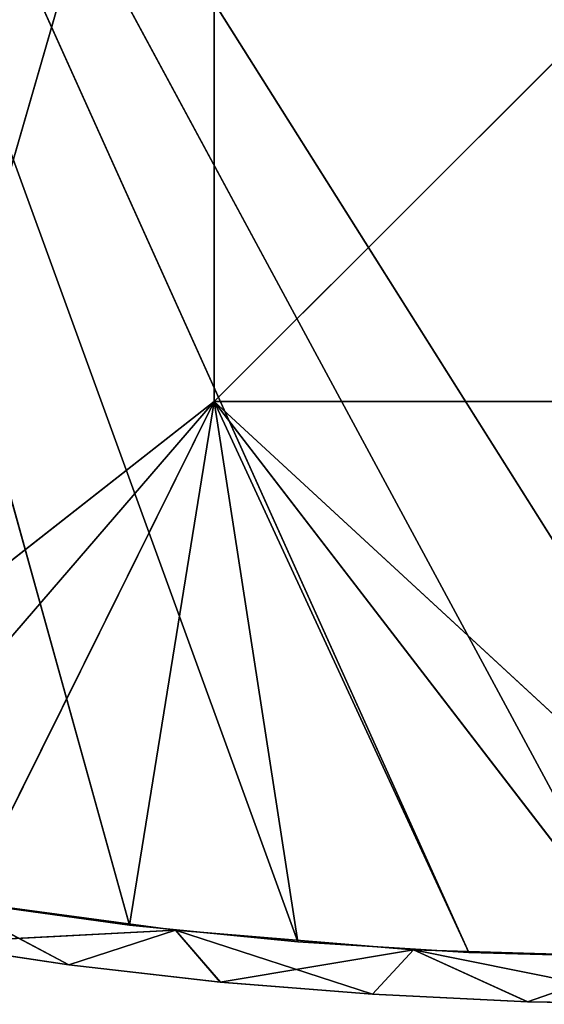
# Model space of a CAD drawing. Extents: x 616 to 1402, y -13 to 84.
# Tile 97 of 123: x 1287 to 1309, y 0 to 42. Entities that reach past the tile are written whole.
import ezdxf

# ---------------------------------------------------------------- set-up
doc = ezdxf.new("R2010")
doc.units = 0
doc.header["$LTSCALE"] = 25.4
doc.layers.get('0').update_dxf_attribs({"color": 13, "linetype": 'CONTINUOUS'})

# ---------------------------------------------------------------- blocks, each defined once
blk = doc.blocks.new('ELLIPSES-LED-8140-8182-818')
at = {"color": 250}
for p, q in [((77.741, 14.435, 15.842), (67.907, 112.679, 17.177)), ((77.741, 14.435, 15.842), (67.907, 112.679, 17.177)), ((73.204, 111.125, 14.374), (67.907, 112.679, 17.177)), ((73.204, 111.125, 14.374), (67.907, 112.679, 17.177)), ((73.204, 111.125, 14.374), (77.741, 111.939, 15.842)), ((73.204, 111.125, 14.374), (77.741, 111.939, 15.842)), ((77.741, 14.435, 15.842), (77.741, 111.939, 15.842)), ((77.741, 14.435, 15.842), (77.741, 111.939, 15.842)), ((87.896, 13.973, 15.008), (77.741, 111.939, 15.842)), ((87.896, 13.973, 15.008), (77.741, 111.939, 15.842)), ((86.148, 110.426, 13.112), (77.741, 111.939, 15.842)), ((79.66, 110.716, 13.636), (77.741, 111.939, 15.842)), ((86.148, 110.426, 13.112), (77.741, 111.939, 15.842)), ((79.66, 110.716, 13.636), (77.741, 111.939, 15.842)), ((73.204, 111.125, 14.374), (67.06, 111.633, 15.291)), ((73.204, 111.125, 14.374), (67.06, 111.633, 15.291)), ((87.896, 111.477, 15.008), (86.148, 110.426, 13.112)), ((87.896, 111.477, 15.008), (86.148, 110.426, 13.112)), ((87.896, 13.973, 15.008), (87.896, 111.477, 15.008)), ((87.896, 13.973, 15.008), (87.896, 111.477, 15.008)), ((98.222, 13.796, 14.69), (87.896, 111.477, 15.008)), ((98.222, 13.796, 14.69), (87.896, 111.477, 15.008)), ((99.401, 110.19, 12.686), (87.896, 111.477, 15.008)), ((99.401, 110.19, 12.686), (87.896, 111.477, 15.008)), ((92.759, 110.25, 12.793), (87.896, 111.477, 15.008)), ((92.759, 110.25, 12.793), (87.896, 111.477, 15.008)), ((67.054, 14.13, 15.292), (73.204, 111.125, 14.374)), ((67.054, 14.13, 15.292), (73.204, 111.125, 14.374)), ((79.66, 110.716, 13.636), (73.204, 111.125, 14.374)), ((73.204, 13.621, 14.374), (73.204, 111.125, 14.374)), ((79.66, 110.716, 13.636), (73.204, 111.125, 14.374)), ((73.204, 13.621, 14.374), (73.204, 111.125, 14.374)), ((73.204, 13.621, 14.374), (79.66, 110.716, 13.636)), ((73.204, 13.621, 14.374), (79.66, 110.716, 13.636)), ((79.654, 13.213, 13.636), (79.66, 110.716, 13.636)), ((79.654, 13.213, 13.636), (79.66, 110.716, 13.636)), ((86.148, 110.426, 13.112), (79.66, 110.716, 13.636)), ((86.148, 110.426, 13.112), (79.66, 110.716, 13.636)), ((86.148, 110.426, 13.112), (79.654, 13.213, 13.636)), ((86.148, 110.426, 13.112), (79.654, 13.213, 13.636)), ((92.759, 110.25, 12.793), (86.148, 110.426, 13.112)), ((92.753, 12.746, 12.793), (86.148, 110.426, 13.112)), ((92.759, 110.25, 12.793), (86.148, 110.426, 13.112)), ((92.753, 12.746, 12.793), (86.148, 110.426, 13.112)), ((86.148, 12.922, 13.112), (86.148, 110.426, 13.112)), ((86.148, 12.922, 13.112), (86.148, 110.426, 13.112)), ((92.753, 12.746, 12.793), (92.759, 110.25, 12.793)), ((92.753, 12.746, 12.793), (92.759, 110.25, 12.793)), ((99.401, 110.19, 12.686), (92.759, 110.25, 12.793)), ((99.401, 12.686, 12.686), (92.759, 110.25, 12.793)), ((99.401, 110.19, 12.686), (92.759, 110.25, 12.793)), ((99.401, 12.686, 12.686), (92.759, 110.25, 12.793)), ((67.054, 14.13, 15.292), (77.741, 14.435, 15.842)), ((67.054, 14.13, 15.292), (77.741, 14.435, 15.842)), ((73.204, 13.621, 14.374), (77.741, 14.435, 15.842)), ((73.204, 13.621, 14.374), (77.741, 14.435, 15.842)), ((77.741, 14.435, 15.842), (79.654, 13.213, 13.636)), ((77.741, 14.435, 15.842), (79.654, 13.213, 13.636)), ((67.054, 14.13, 15.292), (73.204, 13.621, 14.374)), ((67.054, 14.13, 15.292), (73.204, 13.621, 14.374)), ((79.654, 13.213, 13.636), (87.896, 13.973, 15.008)), ((79.654, 13.213, 13.636), (87.896, 13.973, 15.008)), ((86.148, 12.922, 13.112), (87.896, 13.973, 15.008)), ((86.148, 12.922, 13.112), (87.896, 13.973, 15.008)), ((92.753, 12.746, 12.793), (87.896, 13.973, 15.008)), ((92.753, 12.746, 12.793), (87.896, 13.973, 15.008)), ((73.204, 13.621, 14.374), (79.654, 13.213, 13.636)), ((73.204, 13.621, 14.374), (79.654, 13.213, 13.636)), ((92.753, 12.746, 12.793), (98.222, 13.796, 14.69)), ((92.753, 12.746, 12.793), (98.222, 13.796, 14.69)), ((79.654, 13.213, 13.636), (86.148, 12.922, 13.112)), ((79.654, 13.213, 13.636), (86.148, 12.922, 13.112)), ((86.148, 12.922, 13.112), (92.753, 12.746, 12.793)), ((86.148, 12.922, 13.112), (92.753, 12.746, 12.793)), ((92.753, 12.746, 12.793), (99.401, 12.686, 12.686)), ((92.753, 12.746, 12.793), (99.401, 12.686, 12.686))]:
    blk.add_line(p, q, dxfattribs=at)
at = {"color": 42}
for p, q in [((77.741, 111.939, 15.842), (67.907, 112.679, 17.177)), ((77.741, 111.939, 15.842), (67.907, 112.679, 17.177)), ((87.896, 111.477, 15.008), (77.741, 111.939, 15.842)), ((87.896, 111.477, 15.008), (77.741, 111.939, 15.842)), ((98.222, 111.3, 14.69), (87.896, 111.477, 15.008)), ((98.222, 111.3, 14.69), (87.896, 111.477, 15.008)), ((62.031, 108.686, 18.25), (79.401, 108.686, 38.394)), ((62.031, 108.686, 18.25), (79.401, 108.686, 38.394)), ((62.031, 108.686, 18.25), (79.401, 108.686, 78.394)), ((62.031, 108.686, 18.25), (79.401, 108.686, 78.394)), ((75.786, 108.686, 16.064), (68.793, 108.686, 17.034)), ((68.793, 108.686, 17.034), (79.401, 108.686, 38.394)), ((68.793, 108.686, 17.034), (79.401, 108.686, 38.394)), ((68.793, 107.686, 17.034), (75.786, 108.686, 16.064)), ((68.793, 107.686, 17.034), (75.786, 108.686, 16.064)), ((75.786, 108.686, 16.064), (68.793, 108.686, 17.034)), ((82.956, 108.686, 15.348), (75.786, 108.686, 16.064)), ((75.786, 108.686, 16.064), (79.401, 108.686, 38.394)), ((75.786, 108.686, 16.064), (79.401, 108.686, 38.394)), ((75.786, 107.686, 16.064), (82.956, 108.686, 15.348)), ((75.786, 107.686, 16.064), (82.956, 108.686, 15.348)), ((75.786, 107.686, 16.064), (75.786, 108.686, 16.064)), ((82.956, 108.686, 15.348), (75.786, 108.686, 16.064)), ((75.786, 107.686, 16.064), (75.786, 108.686, 16.064)), ((97.614, 108.686, 14.694), (79.401, 108.686, 38.394)), ((79.401, 108.686, 38.394), (104.991, 108.686, 14.762)), ((79.401, 108.686, 38.394), (104.991, 108.686, 14.762)), ((79.401, 108.686, 38.394), (119.401, 108.686, 38.394)), ((90.251, 108.686, 14.89), (79.401, 108.686, 38.394)), ((97.614, 108.686, 14.694), (79.401, 108.686, 38.394)), ((90.251, 108.686, 14.89), (79.401, 108.686, 38.394)), ((82.956, 108.686, 15.348), (79.401, 108.686, 38.394)), ((82.956, 108.686, 15.348), (79.401, 108.686, 38.394)), ((79.401, 108.686, 78.394), (79.401, 108.686, 38.394)), ((79.401, 108.186, 38.394), (79.401, 108.686, 78.394)), ((79.401, 108.186, 38.394), (79.401, 108.686, 78.394)), ((79.401, 108.186, 38.394), (79.401, 108.686, 38.394)), ((79.401, 108.686, 78.394), (79.401, 108.686, 38.394)), ((119.401, 108.186, 38.394), (79.401, 108.686, 38.394)), ((79.401, 108.186, 38.394), (79.401, 108.686, 38.394)), ((119.401, 108.186, 38.394), (79.401, 108.686, 38.394)), ((79.401, 108.686, 38.394), (119.401, 108.686, 38.394)), ((90.251, 108.686, 14.89), (82.956, 108.686, 15.348)), ((82.956, 107.686, 15.348), (90.251, 108.686, 14.89)), ((82.956, 107.686, 15.348), (90.251, 108.686, 14.89)), ((82.956, 107.686, 15.348), (82.956, 108.686, 15.348)), ((90.251, 108.686, 14.89), (82.956, 108.686, 15.348)), ((82.956, 107.686, 15.348), (82.956, 108.686, 15.348)), ((97.614, 108.686, 14.694), (90.251, 108.686, 14.89)), ((90.251, 107.686, 14.89), (97.614, 108.686, 14.694)), ((90.251, 107.686, 14.89), (97.614, 108.686, 14.694)), ((90.251, 107.686, 14.89), (90.251, 108.686, 14.89)), ((97.614, 108.686, 14.694), (90.251, 108.686, 14.89)), ((90.251, 107.686, 14.89), (90.251, 108.686, 14.89)), ((82.956, 107.686, 15.348), (53.401, 107.686, 96.686)), ((53.401, 107.686, 96.686), (75.786, 107.686, 16.064)), ((90.251, 107.686, 14.89), (53.401, 107.686, 96.686)), ((82.956, 107.686, 15.348), (53.401, 107.686, 96.686)), ((90.251, 107.686, 14.89), (53.401, 107.686, 96.686)), ((97.614, 107.686, 14.694), (53.401, 107.686, 96.686)), ((97.614, 107.686, 14.694), (53.401, 107.686, 96.686)), ((53.401, 107.686, 96.686), (75.786, 107.686, 16.064)), ((68.793, 107.686, 17.034), (75.786, 107.686, 16.064)), ((68.793, 107.686, 17.034), (75.786, 107.686, 16.064)), ((75.786, 107.686, 16.064), (82.956, 107.686, 15.348)), ((75.786, 107.686, 16.064), (82.956, 107.686, 15.348)), ((82.956, 107.686, 15.348), (90.251, 107.686, 14.89)), ((82.956, 107.686, 15.348), (90.251, 107.686, 14.89)), ((90.251, 107.686, 14.89), (97.614, 107.686, 14.694)), ((90.251, 107.686, 14.89), (97.614, 107.686, 14.694)), ((104.991, 57.686, 14.762), (53.401, 57.686, 96.686)), ((104.991, 57.686, 14.762), (53.401, 57.686, 96.686)), ((97.614, 57.686, 14.694), (53.401, 57.686, 96.686)), ((97.614, 57.686, 14.694), (53.401, 57.686, 96.686)), ((90.251, 57.686, 14.89), (53.401, 57.686, 96.686)), ((82.956, 57.686, 15.348), (53.401, 57.686, 96.686)), ((90.251, 57.686, 14.89), (53.401, 57.686, 96.686)), ((82.956, 57.686, 15.348), (53.401, 57.686, 96.686)), ((75.786, 57.686, 16.064), (53.401, 57.686, 96.686)), ((75.786, 57.686, 16.064), (53.401, 57.686, 96.686)), ((75.786, 57.686, 16.064), (68.793, 57.686, 17.034)), ((75.786, 57.686, 16.064), (68.793, 57.686, 17.034)), ((75.786, 57.686, 16.064), (68.793, 56.686, 17.034)), ((75.786, 57.686, 16.064), (68.793, 56.686, 17.034)), ((82.956, 57.686, 15.348), (75.786, 57.686, 16.064)), ((75.786, 57.686, 16.064), (75.786, 56.686, 16.064)), ((75.786, 57.686, 16.064), (75.786, 56.686, 16.064)), ((82.956, 57.686, 15.348), (75.786, 57.686, 16.064)), ((82.956, 57.686, 15.348), (75.786, 56.686, 16.064)), ((82.956, 57.686, 15.348), (75.786, 56.686, 16.064)), ((90.251, 57.686, 14.89), (82.956, 57.686, 15.348)), ((82.956, 57.686, 15.348), (82.956, 56.686, 15.348)), ((82.956, 57.686, 15.348), (82.956, 56.686, 15.348)), ((90.251, 57.686, 14.89), (82.956, 57.686, 15.348)), ((90.251, 57.686, 14.89), (82.956, 56.686, 15.348)), ((90.251, 57.686, 14.89), (82.956, 56.686, 15.348)), ((97.614, 57.686, 14.694), (90.251, 57.686, 14.89)), ((90.251, 57.686, 14.89), (90.251, 56.686, 14.89)), ((90.251, 57.686, 14.89), (90.251, 56.686, 14.89)), ((97.614, 57.686, 14.694), (90.251, 57.686, 14.89)), ((97.614, 57.686, 14.694), (90.251, 56.686, 14.89)), ((97.614, 57.686, 14.694), (90.251, 56.686, 14.89)), ((79.401, 57.186, 38.394), (119.401, 56.686, 38.394)), ((79.401, 57.186, 38.394), (119.401, 56.686, 38.394)), ((79.401, 57.186, 38.394), (79.401, 56.686, 38.394)), ((79.401, 57.186, 78.394), (79.401, 56.686, 38.394)), ((79.401, 57.186, 38.394), (79.401, 56.686, 38.394)), ((79.401, 57.186, 78.394), (79.401, 56.686, 38.394)), ((55.551, 56.686, 19.703), (79.401, 56.686, 38.394)), ((55.551, 56.686, 19.703), (79.401, 56.686, 38.394)), ((62.031, 56.686, 18.25), (79.401, 56.686, 38.394)), ((62.031, 56.686, 18.25), (79.401, 56.686, 38.394)), ((68.793, 56.686, 17.034), (75.786, 56.686, 16.064)), ((79.401, 56.686, 38.394), (68.793, 56.686, 17.034)), ((79.401, 56.686, 38.394), (68.793, 56.686, 17.034)), ((68.793, 56.686, 17.034), (75.786, 56.686, 16.064)), ((75.786, 56.686, 16.064), (79.401, 56.686, 38.394)), ((75.786, 56.686, 16.064), (79.401, 56.686, 38.394)), ((75.786, 56.686, 16.064), (82.956, 56.686, 15.348)), ((75.786, 56.686, 16.064), (82.956, 56.686, 15.348)), ((119.401, 56.686, 38.394), (79.401, 56.686, 38.394)), ((79.401, 56.686, 38.394), (97.614, 56.686, 14.694)), ((79.401, 56.686, 38.394), (97.614, 56.686, 14.694)), ((79.401, 56.686, 38.394), (90.251, 56.686, 14.89)), ((82.956, 56.686, 15.348), (79.401, 56.686, 38.394)), ((82.956, 56.686, 15.348), (79.401, 56.686, 38.394)), ((79.401, 56.686, 38.394), (90.251, 56.686, 14.89)), ((79.401, 56.686, 38.394), (79.401, 56.686, 78.394)), ((119.401, 56.686, 38.394), (79.401, 56.686, 38.394)), ((79.401, 56.686, 38.394), (79.401, 56.686, 78.394)), ((82.956, 56.686, 15.348), (90.251, 56.686, 14.89)), ((82.956, 56.686, 15.348), (90.251, 56.686, 14.89)), ((90.251, 56.686, 14.89), (97.614, 56.686, 14.694)), ((90.251, 56.686, 14.89), (97.614, 56.686, 14.694)), ((67.907, 15.175, 17.177), (77.741, 14.435, 15.842)), ((67.907, 15.175, 17.177), (77.741, 14.435, 15.842)), ((77.741, 14.435, 15.842), (87.896, 13.973, 15.008)), ((77.741, 14.435, 15.842), (87.896, 13.973, 15.008)), ((87.896, 13.973, 15.008), (98.222, 13.796, 14.69)), ((87.896, 13.973, 15.008), (98.222, 13.796, 14.69))]:
    blk.add_line(p, q, dxfattribs=at)
at = {"color": 7}
for p, q in [((79.401, 108.186, 78.394), (79.401, 108.186, 38.394)), ((79.401, 108.186, 38.394), (119.401, 108.186, 38.394)), ((79.401, 108.186, 78.394), (79.401, 108.186, 38.394)), ((79.401, 108.186, 38.394), (119.401, 108.186, 38.394)), ((119.401, 57.186, 38.394), (79.401, 57.186, 38.394)), ((79.401, 57.186, 38.394), (79.401, 57.186, 78.394)), ((79.401, 57.186, 38.394), (79.401, 57.186, 78.394)), ((79.401, 57.186, 38.394), (119.401, 57.186, 78.394)), ((79.401, 57.186, 38.394), (119.401, 57.186, 78.394)), ((119.401, 57.186, 38.394), (79.401, 57.186, 38.394))]:
    blk.add_line(p, q, dxfattribs=at)
at = {"color": 250}
mesh = blk.add_polyface(dxfattribs=at)
corners = [(67.907, 112.679, 17.177), (73.204, 111.125, 14.374), (67.06, 111.633, 15.291)]
mesh.append_faces([[corners[k] for k in face] for face in [(0, 1, 2)]], dxfattribs={"color": 250})
at = {"color": 42}
mesh = blk.add_polyface(dxfattribs=at)
corners = [(77.741, 14.435, 15.842), (67.907, 112.679, 17.177), (67.907, 15.175, 17.177)]
mesh.append_faces([[corners[k] for k in face] for face in [(0, 1, 2)]], dxfattribs={"color": 42})
mesh = blk.add_polyface(dxfattribs=at)
corners = [(77.741, 111.939, 15.842), (67.907, 112.679, 17.177), (77.741, 14.435, 15.842)]
mesh.append_faces([[corners[k] for k in face] for face in [(0, 1, 2)]], dxfattribs={"color": 42})
at = {"color": 250}
mesh = blk.add_polyface(dxfattribs=at)
corners = [(67.907, 112.679, 17.177), (77.741, 111.939, 15.842), (73.204, 111.125, 14.374)]
mesh.append_faces([[corners[k] for k in face] for face in [(0, 1, 2)]], dxfattribs={"color": 250})
mesh = blk.add_polyface(dxfattribs=at)
corners = [(77.741, 111.939, 15.842), (79.66, 110.716, 13.636), (73.204, 111.125, 14.374)]
mesh.append_faces([[corners[k] for k in face] for face in [(0, 1, 2)]], dxfattribs={"color": 250})
at = {"color": 42}
mesh = blk.add_polyface(dxfattribs=at)
corners = [(87.896, 13.973, 15.008), (77.741, 111.939, 15.842), (77.741, 14.435, 15.842)]
mesh.append_faces([[corners[k] for k in face] for face in [(0, 1, 2)]], dxfattribs={"color": 42})
mesh = blk.add_polyface(dxfattribs=at)
corners = [(87.896, 111.477, 15.008), (77.741, 111.939, 15.842), (87.896, 13.973, 15.008)]
mesh.append_faces([[corners[k] for k in face] for face in [(0, 1, 2)]], dxfattribs={"color": 42})
at = {"color": 250}
mesh = blk.add_polyface(dxfattribs=at)
corners = [(77.741, 111.939, 15.842), (87.896, 111.477, 15.008), (86.148, 110.426, 13.112)]
mesh.append_faces([[corners[k] for k in face] for face in [(0, 1, 2)]], dxfattribs={"color": 250})
mesh = blk.add_polyface(dxfattribs=at)
corners = [(77.741, 111.939, 15.842), (86.148, 110.426, 13.112), (79.66, 110.716, 13.636)]
mesh.append_faces([[corners[k] for k in face] for face in [(0, 1, 2)]], dxfattribs={"color": 250})
mesh = blk.add_polyface(dxfattribs=at)
corners = [(73.204, 111.125, 14.374), (67.054, 14.13, 15.292), (67.06, 111.633, 15.291)]
mesh.append_faces([[corners[k] for k in face] for face in [(0, 1, 2)]], dxfattribs={"color": 250})
mesh = blk.add_polyface(dxfattribs=at)
corners = [(87.896, 111.477, 15.008), (92.759, 110.25, 12.793), (86.148, 110.426, 13.112)]
mesh.append_faces([[corners[k] for k in face] for face in [(0, 1, 2)]], dxfattribs={"color": 250})
at = {"color": 42}
mesh = blk.add_polyface(dxfattribs=at)
corners = [(98.222, 13.796, 14.69), (87.896, 111.477, 15.008), (87.896, 13.973, 15.008)]
mesh.append_faces([[corners[k] for k in face] for face in [(0, 1, 2)]], dxfattribs={"color": 42})
mesh = blk.add_polyface(dxfattribs=at)
corners = [(98.222, 111.3, 14.69), (87.896, 111.477, 15.008), (98.222, 13.796, 14.69)]
mesh.append_faces([[corners[k] for k in face] for face in [(0, 1, 2)]], dxfattribs={"color": 42})
at = {"color": 250}
mesh = blk.add_polyface(dxfattribs=at)
corners = [(87.896, 111.477, 15.008), (98.222, 111.3, 14.69), (99.401, 110.19, 12.686)]
mesh.append_faces([[corners[k] for k in face] for face in [(0, 1, 2)]], dxfattribs={"color": 250})
mesh = blk.add_polyface(dxfattribs=at)
corners = [(87.896, 111.477, 15.008), (99.401, 110.19, 12.686), (92.759, 110.25, 12.793)]
mesh.append_faces([[corners[k] for k in face] for face in [(0, 1, 2)]], dxfattribs={"color": 250})
mesh = blk.add_polyface(dxfattribs=at)
corners = [(73.204, 13.621, 14.374), (67.054, 14.13, 15.292), (73.204, 111.125, 14.374)]
mesh.append_faces([[corners[k] for k in face] for face in [(0, 1, 2)]], dxfattribs={"color": 250})
mesh = blk.add_polyface(dxfattribs=at)
corners = [(79.66, 110.716, 13.636), (73.204, 13.621, 14.374), (73.204, 111.125, 14.374)]
mesh.append_faces([[corners[k] for k in face] for face in [(0, 1, 2)]], dxfattribs={"color": 250})
mesh = blk.add_polyface(dxfattribs=at)
corners = [(79.66, 110.716, 13.636), (79.654, 13.213, 13.636), (73.204, 13.621, 14.374)]
mesh.append_faces([[corners[k] for k in face] for face in [(0, 1, 2)]], dxfattribs={"color": 250})
mesh = blk.add_polyface(dxfattribs=at)
corners = [(86.148, 110.426, 13.112), (79.654, 13.213, 13.636), (79.66, 110.716, 13.636)]
mesh.append_faces([[corners[k] for k in face] for face in [(0, 1, 2)]], dxfattribs={"color": 250})
mesh = blk.add_polyface(dxfattribs=at)
corners = [(86.148, 12.922, 13.112), (79.654, 13.213, 13.636), (86.148, 110.426, 13.112)]
mesh.append_faces([[corners[k] for k in face] for face in [(0, 1, 2)]], dxfattribs={"color": 250})
mesh = blk.add_polyface(dxfattribs=at)
corners = [(92.759, 110.25, 12.793), (92.753, 12.746, 12.793), (86.148, 110.426, 13.112)]
mesh.append_faces([[corners[k] for k in face] for face in [(0, 1, 2)]], dxfattribs={"color": 250})
mesh = blk.add_polyface(dxfattribs=at)
corners = [(92.753, 12.746, 12.793), (86.148, 12.922, 13.112), (86.148, 110.426, 13.112)]
mesh.append_faces([[corners[k] for k in face] for face in [(0, 1, 2)]], dxfattribs={"color": 250})
mesh = blk.add_polyface(dxfattribs=at)
corners = [(99.401, 12.686, 12.686), (92.753, 12.746, 12.793), (92.759, 110.25, 12.793)]
mesh.append_faces([[corners[k] for k in face] for face in [(0, 1, 2)]], dxfattribs={"color": 250})
mesh = blk.add_polyface(dxfattribs=at)
corners = [(99.401, 12.686, 12.686), (92.759, 110.25, 12.793), (99.401, 110.19, 12.686)]
mesh.append_faces([[corners[k] for k in face] for face in [(0, 1, 2)]], dxfattribs={"color": 250})
at = {"color": 42}
mesh = blk.add_polyface(dxfattribs=at)
corners = [(53.401, 108.686, 96.686), (79.401, 108.686, 78.394), (55.551, 108.686, 19.703)]
mesh.append_faces([[corners[k] for k in face] for face in [(0, 1, 2)]], dxfattribs={"color": 42})
mesh = blk.add_polyface(dxfattribs=at)
corners = [(79.401, 108.686, 78.394), (62.031, 108.686, 18.25), (55.551, 108.686, 19.703)]
mesh.append_faces([[corners[k] for k in face] for face in [(0, 1, 2)]], dxfattribs={"color": 42})
mesh = blk.add_polyface(dxfattribs=at)
corners = [(79.401, 108.686, 38.394), (68.793, 108.686, 17.034), (62.031, 108.686, 18.25)]
mesh.append_faces([[corners[k] for k in face] for face in [(0, 1, 2)]], dxfattribs={"color": 42})
mesh = blk.add_polyface(dxfattribs=at)
corners = [(79.401, 108.686, 78.394), (79.401, 108.686, 38.394), (62.031, 108.686, 18.25)]
mesh.append_faces([[corners[k] for k in face] for face in [(0, 1, 2)]], dxfattribs={"color": 42})
mesh = blk.add_polyface(dxfattribs=at)
corners = [(79.401, 108.686, 38.394), (75.786, 108.686, 16.064), (68.793, 108.686, 17.034)]
mesh.append_faces([[corners[k] for k in face] for face in [(0, 1, 2)]], dxfattribs={"color": 42})
mesh = blk.add_polyface(dxfattribs=at)
corners = [(75.786, 107.686, 16.064), (68.793, 107.686, 17.034), (75.786, 108.686, 16.064)]
mesh.append_faces([[corners[k] for k in face] for face in [(0, 1, 2)]], dxfattribs={"color": 42})
mesh = blk.add_polyface(dxfattribs=at)
corners = [(75.786, 108.686, 16.064), (68.793, 107.686, 17.034), (68.793, 108.686, 17.034)]
mesh.append_faces([[corners[k] for k in face] for face in [(0, 1, 2)]], dxfattribs={"color": 42})
mesh = blk.add_polyface(dxfattribs=at)
corners = [(79.401, 108.686, 38.394), (82.956, 108.686, 15.348), (75.786, 108.686, 16.064)]
mesh.append_faces([[corners[k] for k in face] for face in [(0, 1, 2)]], dxfattribs={"color": 42})
mesh = blk.add_polyface(dxfattribs=at)
corners = [(82.956, 107.686, 15.348), (75.786, 107.686, 16.064), (82.956, 108.686, 15.348)]
mesh.append_faces([[corners[k] for k in face] for face in [(0, 1, 2)]], dxfattribs={"color": 42})
mesh = blk.add_polyface(dxfattribs=at)
corners = [(82.956, 108.686, 15.348), (75.786, 107.686, 16.064), (75.786, 108.686, 16.064)]
mesh.append_faces([[corners[k] for k in face] for face in [(0, 1, 2)]], dxfattribs={"color": 42})
mesh = blk.add_polyface(dxfattribs=at)
corners = [(79.401, 108.686, 38.394), (104.991, 108.686, 14.762), (97.614, 108.686, 14.694)]
mesh.append_faces([[corners[k] for k in face] for face in [(0, 1, 2)]], dxfattribs={"color": 42})
mesh = blk.add_polyface(dxfattribs=at)
corners = [(119.401, 108.686, 38.394), (104.991, 108.686, 14.762), (79.401, 108.686, 38.394)]
mesh.append_faces([[corners[k] for k in face] for face in [(0, 1, 2)]], dxfattribs={"color": 42})
mesh = blk.add_polyface(dxfattribs=at)
corners = [(79.401, 108.686, 38.394), (97.614, 108.686, 14.694), (90.251, 108.686, 14.89)]
mesh.append_faces([[corners[k] for k in face] for face in [(0, 1, 2)]], dxfattribs={"color": 42})
mesh = blk.add_polyface(dxfattribs=at)
corners = [(79.401, 108.686, 38.394), (90.251, 108.686, 14.89), (82.956, 108.686, 15.348)]
mesh.append_faces([[corners[k] for k in face] for face in [(0, 1, 2)]], dxfattribs={"color": 42})
mesh = blk.add_polyface(dxfattribs=at)
corners = [(79.401, 108.686, 78.394), (79.401, 108.186, 78.394), (79.401, 108.186, 38.394)]
mesh.append_faces([[corners[k] for k in face] for face in [(0, 1, 2)]], dxfattribs={"color": 42})
mesh = blk.add_polyface(dxfattribs=at)
corners = [(79.401, 108.686, 78.394), (79.401, 108.186, 38.394), (79.401, 108.686, 38.394)]
mesh.append_faces([[corners[k] for k in face] for face in [(0, 1, 2)]], dxfattribs={"color": 42})
mesh = blk.add_polyface(dxfattribs=at)
corners = [(119.401, 108.186, 38.394), (79.401, 108.686, 38.394), (79.401, 108.186, 38.394)]
mesh.append_faces([[corners[k] for k in face] for face in [(0, 1, 2)]], dxfattribs={"color": 42})
mesh = blk.add_polyface(dxfattribs=at)
corners = [(119.401, 108.686, 38.394), (79.401, 108.686, 38.394), (119.401, 108.186, 38.394)]
mesh.append_faces([[corners[k] for k in face] for face in [(0, 1, 2)]], dxfattribs={"color": 42})
mesh = blk.add_polyface(dxfattribs=at)
corners = [(90.251, 107.686, 14.89), (82.956, 107.686, 15.348), (90.251, 108.686, 14.89)]
mesh.append_faces([[corners[k] for k in face] for face in [(0, 1, 2)]], dxfattribs={"color": 42})
mesh = blk.add_polyface(dxfattribs=at)
corners = [(90.251, 108.686, 14.89), (82.956, 107.686, 15.348), (82.956, 108.686, 15.348)]
mesh.append_faces([[corners[k] for k in face] for face in [(0, 1, 2)]], dxfattribs={"color": 42})
mesh = blk.add_polyface(dxfattribs=at)
corners = [(97.614, 107.686, 14.694), (90.251, 107.686, 14.89), (97.614, 108.686, 14.694)]
mesh.append_faces([[corners[k] for k in face] for face in [(0, 1, 2)]], dxfattribs={"color": 42})
mesh = blk.add_polyface(dxfattribs=at)
corners = [(97.614, 108.686, 14.694), (90.251, 107.686, 14.89), (90.251, 108.686, 14.89)]
mesh.append_faces([[corners[k] for k in face] for face in [(0, 1, 2)]], dxfattribs={"color": 42})
at = {"color": 7}
mesh = blk.add_polyface(dxfattribs=at)
corners = [(79.401, 108.186, 78.394), (119.401, 108.186, 38.394), (79.401, 108.186, 38.394)]
mesh.append_faces([[corners[k] for k in face] for face in [(0, 1, 2)]], dxfattribs={"color": 7})
mesh = blk.add_polyface(dxfattribs=at)
corners = [(119.401, 108.186, 78.394), (119.401, 108.186, 38.394), (79.401, 108.186, 78.394)]
mesh.append_faces([[corners[k] for k in face] for face in [(0, 1, 2)]], dxfattribs={"color": 7})
at = {"color": 42}
mesh = blk.add_polyface(dxfattribs=at)
corners = [(53.401, 107.686, 96.686), (75.786, 107.686, 16.064), (82.956, 107.686, 15.348)]
mesh.append_faces([[corners[k] for k in face] for face in [(0, 1, 2)]], dxfattribs={"color": 42})
mesh = blk.add_polyface(dxfattribs=at)
corners = [(53.401, 107.686, 96.686), (82.956, 107.686, 15.348), (90.251, 107.686, 14.89)]
mesh.append_faces([[corners[k] for k in face] for face in [(0, 1, 2)]], dxfattribs={"color": 42})
mesh = blk.add_polyface(dxfattribs=at)
corners = [(53.401, 107.686, 96.686), (90.251, 107.686, 14.89), (97.614, 107.686, 14.694)]
mesh.append_faces([[corners[k] for k in face] for face in [(0, 1, 2)]], dxfattribs={"color": 42})
mesh = blk.add_polyface(dxfattribs=at)
corners = [(53.401, 107.686, 96.686), (97.614, 107.686, 14.694), (145.401, 107.686, 96.686)]
mesh.append_faces([[corners[k] for k in face] for face in [(0, 1, 2)]], dxfattribs={"color": 42})
mesh = blk.add_polyface(dxfattribs=at)
corners = [(53.401, 107.686, 96.686), (68.793, 107.686, 17.034), (75.786, 107.686, 16.064)]
mesh.append_faces([[corners[k] for k in face] for face in [(0, 1, 2)]], dxfattribs={"color": 42})
mesh = blk.add_polyface(dxfattribs=at)
corners = [(145.401, 57.686, 96.686), (104.991, 57.686, 14.762), (53.401, 57.686, 96.686)]
mesh.append_faces([[corners[k] for k in face] for face in [(0, 1, 2)]], dxfattribs={"color": 42})
mesh = blk.add_polyface(dxfattribs=at)
corners = [(53.401, 57.686, 96.686), (104.991, 57.686, 14.762), (97.614, 57.686, 14.694)]
mesh.append_faces([[corners[k] for k in face] for face in [(0, 1, 2)]], dxfattribs={"color": 42})
mesh = blk.add_polyface(dxfattribs=at)
corners = [(53.401, 57.686, 96.686), (97.614, 57.686, 14.694), (90.251, 57.686, 14.89)]
mesh.append_faces([[corners[k] for k in face] for face in [(0, 1, 2)]], dxfattribs={"color": 42})
mesh = blk.add_polyface(dxfattribs=at)
corners = [(53.401, 57.686, 96.686), (90.251, 57.686, 14.89), (82.956, 57.686, 15.348)]
mesh.append_faces([[corners[k] for k in face] for face in [(0, 1, 2)]], dxfattribs={"color": 42})
mesh = blk.add_polyface(dxfattribs=at)
corners = [(53.401, 57.686, 96.686), (82.956, 57.686, 15.348), (75.786, 57.686, 16.064)]
mesh.append_faces([[corners[k] for k in face] for face in [(0, 1, 2)]], dxfattribs={"color": 42})
mesh = blk.add_polyface(dxfattribs=at)
corners = [(53.401, 57.686, 96.686), (75.786, 57.686, 16.064), (68.793, 57.686, 17.034)]
mesh.append_faces([[corners[k] for k in face] for face in [(0, 1, 2)]], dxfattribs={"color": 42})
mesh = blk.add_polyface(dxfattribs=at)
corners = [(75.786, 57.686, 16.064), (68.793, 56.686, 17.034), (68.793, 57.686, 17.034)]
mesh.append_faces([[corners[k] for k in face] for face in [(0, 1, 2)]], dxfattribs={"color": 42})
mesh = blk.add_polyface(dxfattribs=at)
corners = [(75.786, 56.686, 16.064), (68.793, 56.686, 17.034), (75.786, 57.686, 16.064)]
mesh.append_faces([[corners[k] for k in face] for face in [(0, 1, 2)]], dxfattribs={"color": 42})
mesh = blk.add_polyface(dxfattribs=at)
corners = [(82.956, 57.686, 15.348), (75.786, 56.686, 16.064), (75.786, 57.686, 16.064)]
mesh.append_faces([[corners[k] for k in face] for face in [(0, 1, 2)]], dxfattribs={"color": 42})
mesh = blk.add_polyface(dxfattribs=at)
corners = [(82.956, 56.686, 15.348), (75.786, 56.686, 16.064), (82.956, 57.686, 15.348)]
mesh.append_faces([[corners[k] for k in face] for face in [(0, 1, 2)]], dxfattribs={"color": 42})
mesh = blk.add_polyface(dxfattribs=at)
corners = [(90.251, 57.686, 14.89), (82.956, 56.686, 15.348), (82.956, 57.686, 15.348)]
mesh.append_faces([[corners[k] for k in face] for face in [(0, 1, 2)]], dxfattribs={"color": 42})
mesh = blk.add_polyface(dxfattribs=at)
corners = [(90.251, 56.686, 14.89), (82.956, 56.686, 15.348), (90.251, 57.686, 14.89)]
mesh.append_faces([[corners[k] for k in face] for face in [(0, 1, 2)]], dxfattribs={"color": 42})
mesh = blk.add_polyface(dxfattribs=at)
corners = [(97.614, 57.686, 14.694), (90.251, 56.686, 14.89), (90.251, 57.686, 14.89)]
mesh.append_faces([[corners[k] for k in face] for face in [(0, 1, 2)]], dxfattribs={"color": 42})
mesh = blk.add_polyface(dxfattribs=at)
corners = [(97.614, 56.686, 14.694), (90.251, 56.686, 14.89), (97.614, 57.686, 14.694)]
mesh.append_faces([[corners[k] for k in face] for face in [(0, 1, 2)]], dxfattribs={"color": 42})
mesh = blk.add_polyface(dxfattribs=at)
corners = [(119.401, 57.186, 38.394), (79.401, 57.186, 38.394), (119.401, 56.686, 38.394)]
mesh.append_faces([[corners[k] for k in face] for face in [(0, 1, 2)]], dxfattribs={"color": 42})
mesh = blk.add_polyface(dxfattribs=at)
corners = [(119.401, 56.686, 38.394), (79.401, 57.186, 38.394), (79.401, 56.686, 38.394)]
mesh.append_faces([[corners[k] for k in face] for face in [(0, 1, 2)]], dxfattribs={"color": 42})
mesh = blk.add_polyface(dxfattribs=at)
corners = [(79.401, 57.186, 78.394), (79.401, 56.686, 38.394), (79.401, 57.186, 38.394)]
mesh.append_faces([[corners[k] for k in face] for face in [(0, 1, 2)]], dxfattribs={"color": 42})
mesh = blk.add_polyface(dxfattribs=at)
corners = [(79.401, 57.186, 78.394), (79.401, 56.686, 78.394), (79.401, 56.686, 38.394)]
mesh.append_faces([[corners[k] for k in face] for face in [(0, 1, 2)]], dxfattribs={"color": 42})
at = {"color": 7}
mesh = blk.add_polyface(dxfattribs=at)
corners = [(79.401, 57.186, 78.394), (79.401, 57.186, 38.394), (119.401, 57.186, 78.394)]
mesh.append_faces([[corners[k] for k in face] for face in [(0, 1, 2)]], dxfattribs={"color": 7})
mesh = blk.add_polyface(dxfattribs=at)
corners = [(119.401, 57.186, 78.394), (79.401, 57.186, 38.394), (119.401, 57.186, 38.394)]
mesh.append_faces([[corners[k] for k in face] for face in [(0, 1, 2)]], dxfattribs={"color": 7})
at = {"color": 42}
mesh = blk.add_polyface(dxfattribs=at)
corners = [(53.401, 56.686, 96.686), (53.401, 56.686, 20.254), (79.401, 56.686, 78.394)]
mesh.append_faces([[corners[k] for k in face] for face in [(0, 1, 2)]], dxfattribs={"color": 42})
mesh = blk.add_polyface(dxfattribs=at)
corners = [(79.401, 56.686, 78.394), (53.401, 56.686, 20.254), (55.551, 56.686, 19.703)]
mesh.append_faces([[corners[k] for k in face] for face in [(0, 1, 2)]], dxfattribs={"color": 42})
mesh = blk.add_polyface(dxfattribs=at)
corners = [(79.401, 56.686, 78.394), (55.551, 56.686, 19.703), (79.401, 56.686, 38.394)]
mesh.append_faces([[corners[k] for k in face] for face in [(0, 1, 2)]], dxfattribs={"color": 42})
mesh = blk.add_polyface(dxfattribs=at)
corners = [(79.401, 56.686, 38.394), (55.551, 56.686, 19.703), (62.031, 56.686, 18.25)]
mesh.append_faces([[corners[k] for k in face] for face in [(0, 1, 2)]], dxfattribs={"color": 42})
mesh = blk.add_polyface(dxfattribs=at)
corners = [(79.401, 56.686, 38.394), (62.031, 56.686, 18.25), (68.793, 56.686, 17.034)]
mesh.append_faces([[corners[k] for k in face] for face in [(0, 1, 2)]], dxfattribs={"color": 42})
mesh = blk.add_polyface(dxfattribs=at)
corners = [(79.401, 56.686, 38.394), (68.793, 56.686, 17.034), (75.786, 56.686, 16.064)]
mesh.append_faces([[corners[k] for k in face] for face in [(0, 1, 2)]], dxfattribs={"color": 42})
mesh = blk.add_polyface(dxfattribs=at)
corners = [(79.401, 56.686, 38.394), (75.786, 56.686, 16.064), (82.956, 56.686, 15.348)]
mesh.append_faces([[corners[k] for k in face] for face in [(0, 1, 2)]], dxfattribs={"color": 42})
mesh = blk.add_polyface(dxfattribs=at)
corners = [(79.401, 56.686, 38.394), (97.614, 56.686, 14.694), (119.401, 56.686, 38.394)]
mesh.append_faces([[corners[k] for k in face] for face in [(0, 1, 2)]], dxfattribs={"color": 42})
mesh = blk.add_polyface(dxfattribs=at)
corners = [(79.401, 56.686, 38.394), (90.251, 56.686, 14.89), (97.614, 56.686, 14.694)]
mesh.append_faces([[corners[k] for k in face] for face in [(0, 1, 2)]], dxfattribs={"color": 42})
mesh = blk.add_polyface(dxfattribs=at)
corners = [(79.401, 56.686, 38.394), (82.956, 56.686, 15.348), (90.251, 56.686, 14.89)]
mesh.append_faces([[corners[k] for k in face] for face in [(0, 1, 2)]], dxfattribs={"color": 42})
at = {"color": 250}
mesh = blk.add_polyface(dxfattribs=at)
corners = [(67.907, 15.175, 17.177), (67.054, 14.13, 15.292), (77.741, 14.435, 15.842)]
mesh.append_faces([[corners[k] for k in face] for face in [(0, 1, 2)]], dxfattribs={"color": 250})
mesh = blk.add_polyface(dxfattribs=at)
corners = [(77.741, 14.435, 15.842), (67.054, 14.13, 15.292), (73.204, 13.621, 14.374)]
mesh.append_faces([[corners[k] for k in face] for face in [(0, 1, 2)]], dxfattribs={"color": 250})
mesh = blk.add_polyface(dxfattribs=at)
corners = [(77.741, 14.435, 15.842), (73.204, 13.621, 14.374), (79.654, 13.213, 13.636)]
mesh.append_faces([[corners[k] for k in face] for face in [(0, 1, 2)]], dxfattribs={"color": 250})
mesh = blk.add_polyface(dxfattribs=at)
corners = [(77.741, 14.435, 15.842), (79.654, 13.213, 13.636), (87.896, 13.973, 15.008)]
mesh.append_faces([[corners[k] for k in face] for face in [(0, 1, 2)]], dxfattribs={"color": 250})
mesh = blk.add_polyface(dxfattribs=at)
corners = [(87.896, 13.973, 15.008), (79.654, 13.213, 13.636), (86.148, 12.922, 13.112)]
mesh.append_faces([[corners[k] for k in face] for face in [(0, 1, 2)]], dxfattribs={"color": 250})
mesh = blk.add_polyface(dxfattribs=at)
corners = [(87.896, 13.973, 15.008), (86.148, 12.922, 13.112), (92.753, 12.746, 12.793)]
mesh.append_faces([[corners[k] for k in face] for face in [(0, 1, 2)]], dxfattribs={"color": 250})
mesh = blk.add_polyface(dxfattribs=at)
corners = [(87.896, 13.973, 15.008), (92.753, 12.746, 12.793), (98.222, 13.796, 14.69)]
mesh.append_faces([[corners[k] for k in face] for face in [(0, 1, 2)]], dxfattribs={"color": 250})
mesh = blk.add_polyface(dxfattribs=at)
corners = [(98.222, 13.796, 14.69), (92.753, 12.746, 12.793), (99.401, 12.686, 12.686)]
mesh.append_faces([[corners[k] for k in face] for face in [(0, 1, 2)]], dxfattribs={"color": 250})

msp = doc.modelspace()

# ---------------------------------------------------------------- block references
at = {"color": 0, "extrusion": (0, 1, -5.27356e-16), "rotation": 180}
msp.add_blockref('ELLIPSES-LED-8140-8182-818', (-1215.655, 1371.71, -12.686), dxfattribs=at)

doc.saveas('drawing.dxf')
